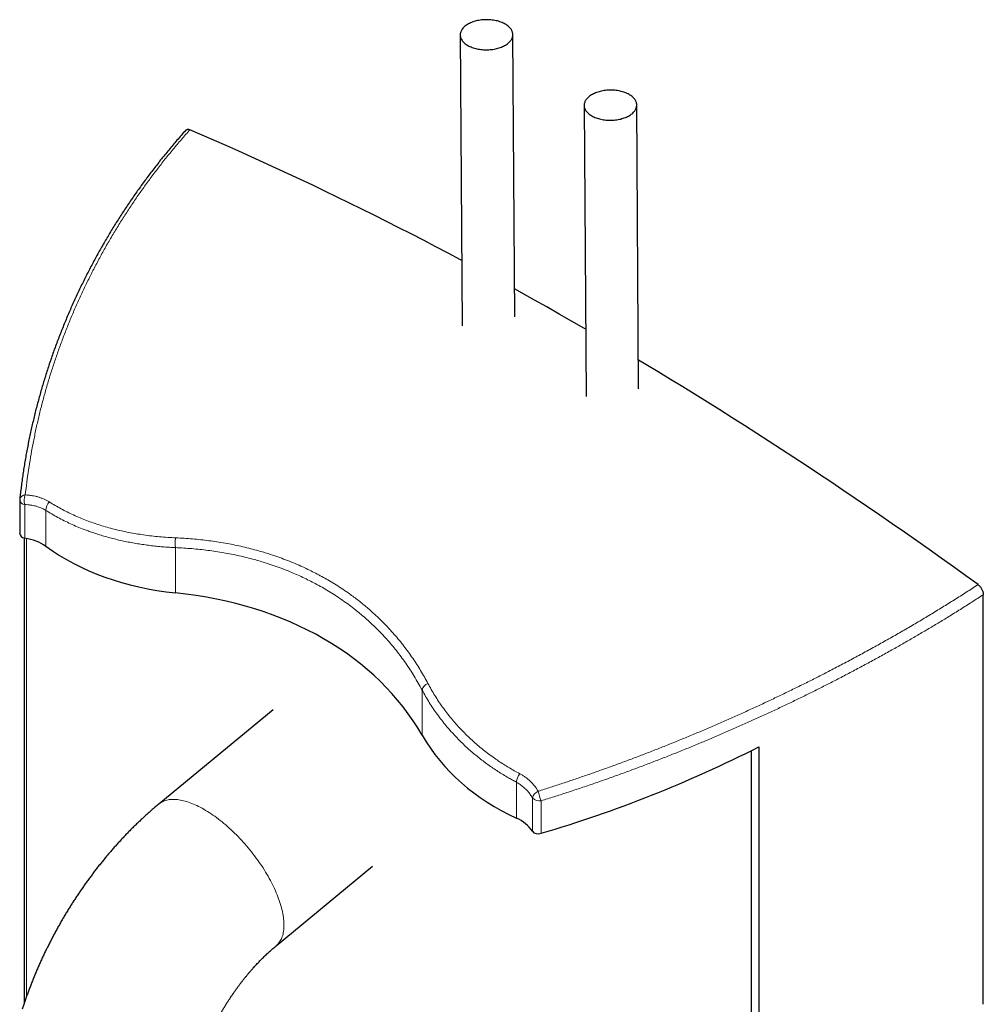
# Model space of a CAD drawing. Header units: millimetres. Extents: x 8 to 861, y 12 to 2652.
# Tile 4 of 12: x 638 to 857, y 975 to 1199. Entities that reach past the tile are written whole.
import ezdxf

# ---------------------------------------------------------------- set-up
doc = ezdxf.new("R2010")
doc.units = ezdxf.units.MM

msp = doc.modelspace()

# ---------------------------------------------------------------- linework, layer by layer
at = {"color": 7, "linetype": 'Continuous', "lineweight": 30}
for p, q in [((738.1, 1196.02), (738.55, 1129.65)), ((750.53, 1131.7), (750.1, 1196.1)), ((766.38, 1179.95), (766.83, 1113.47)), ((778.82, 1115.25), (778.38, 1180.03)), ((637.56, 1089.88), (637.56, 1082.38)), ((638.56, 1081.22), (638.56, 974.94)), ((857.47, 974.8), (857.47, 1068.27)), ((695.39, 1042.01), (669.33, 1020.5)), ((804.54, 78.73), (804.54, 1032.7)), ((806.27, 1033.58), (806.27, 942.86)), ((696.06, 988.11), (718.11, 1006.3))]:
    msp.add_line(p, q, dxfattribs=at)
at = {"color": 8, "linetype": 'Continuous', "lineweight": 0}
for p, q in [((638.71, 1081.19), (638.71, 1088.83)), ((643.51, 1079.31), (643.51, 1087.52)), ((639.14, 976.59), (639.14, 1081.12)), ((673.12, 1068.7), (673.12, 1079.01)), ((729.41, 1036.2), (729.41, 1046.49)), ((750.91, 1017.31), (750.91, 1025.48)), ((754.58, 1014.3), (754.58, 1021.9)), ((756.57, 1013.83), (756.57, 1021.24))]:
    msp.add_line(p, q, dxfattribs=at)
at = {"color": 7, "linetype": 'Continuous', "lineweight": 30, "flags": 128}
for points in [[(739.86, 1193.61), (740.08, 1193.49), (740.32, 1193.38), (740.56, 1193.27), (740.81, 1193.17), (741.08, 1193.08), (741.35, 1192.99), (741.63, 1192.92), (741.91, 1192.85), (742.2, 1192.79), (742.5, 1192.74), (742.8, 1192.7), (743.1, 1192.67), (743.41, 1192.64), (743.71, 1192.63), (744.02, 1192.62), (744.33, 1192.63), (744.64, 1192.64), (744.95, 1192.66), (745.25, 1192.69), (745.55, 1192.73), (745.85, 1192.78), (746.14, 1192.84), (746.43, 1192.9), (746.71, 1192.98), (746.99, 1193.06), (747.25, 1193.15), (747.51, 1193.25), (747.76, 1193.35), (748, 1193.47), (748.23, 1193.59), (748.45, 1193.71), (748.66, 1193.84), (748.85, 1193.98), (749.03, 1194.13), (749.2, 1194.28), (749.36, 1194.43), (749.5, 1194.59), (749.63, 1194.75), (749.74, 1194.91), (749.84, 1195.08), (749.92, 1195.25), (749.99, 1195.43), (750.04, 1195.6), (750.08, 1195.78), (750.1, 1195.95), (750.1, 1196.13), (750.09, 1196.31), (750.06, 1196.48), (750.02, 1196.66), (749.96, 1196.83), (749.88, 1197), (749.79, 1197.17), (749.69, 1197.34), (749.57, 1197.5), (749.43, 1197.66), (749.28, 1197.81), (749.12, 1197.96), (748.94, 1198.11), (748.76, 1198.25), (748.56, 1198.38), (748.34, 1198.51), (748.12, 1198.63), (747.88, 1198.74), (747.64, 1198.85), (747.39, 1198.95), (747.12, 1199.04), (746.85, 1199.13), (746.57, 1199.2), (746.29, 1199.27), (746, 1199.33), (745.7, 1199.38), (745.4, 1199.42), (745.1, 1199.45), (744.79, 1199.48), (744.49, 1199.49), (744.18, 1199.5), (743.87, 1199.49), (743.56, 1199.48), (743.25, 1199.46), (742.95, 1199.43), (742.65, 1199.39), (742.35, 1199.34), (742.06, 1199.28), (741.77, 1199.22), (741.49, 1199.14), (741.21, 1199.06), (740.95, 1198.97), (740.69, 1198.87), (740.44, 1198.76), (740.2, 1198.65), (739.97, 1198.53), (739.75, 1198.41), (739.54, 1198.27), (739.35, 1198.14), (739.17, 1197.99), (739, 1197.84), (738.84, 1197.69), (738.7, 1197.53), (738.57, 1197.37), (738.46, 1197.2), (738.36, 1197.04), (738.28, 1196.87), (738.21, 1196.69), (738.16, 1196.52), (738.12, 1196.34), (738.1, 1196.17), (738.1, 1195.99), (738.11, 1195.81), (738.14, 1195.64), (738.18, 1195.46), (738.24, 1195.29), (738.32, 1195.12), (738.41, 1194.95), (738.51, 1194.78), (738.63, 1194.62), (738.77, 1194.46), (738.92, 1194.31), (739.08, 1194.16), (739.26, 1194.01), (739.44, 1193.87), (739.64, 1193.74), (739.86, 1193.61)], [(768.14, 1177.54), (768.36, 1177.42), (768.6, 1177.3), (768.84, 1177.2), (769.1, 1177.1), (769.36, 1177), (769.63, 1176.92), (769.91, 1176.84), (770.19, 1176.78), (770.49, 1176.72), (770.78, 1176.67), (771.08, 1176.63), (771.38, 1176.59), (771.69, 1176.57), (772, 1176.56), (772.31, 1176.55), (772.62, 1176.55), (772.92, 1176.57), (773.23, 1176.59), (773.53, 1176.62), (773.84, 1176.66), (774.13, 1176.71), (774.43, 1176.77), (774.72, 1176.83), (775, 1176.91), (775.27, 1176.99), (775.54, 1177.08), (775.8, 1177.18), (776.05, 1177.28), (776.29, 1177.39), (776.52, 1177.51), (776.73, 1177.64), (776.94, 1177.77), (777.14, 1177.91), (777.32, 1178.05), (777.49, 1178.2), (777.64, 1178.36), (777.78, 1178.51), (777.91, 1178.68), (778.02, 1178.84), (778.12, 1179.01), (778.2, 1179.18), (778.27, 1179.35), (778.32, 1179.53), (778.36, 1179.7), (778.38, 1179.88), (778.38, 1180.06), (778.37, 1180.24), (778.34, 1180.41), (778.3, 1180.59), (778.24, 1180.76), (778.17, 1180.93), (778.08, 1181.1), (777.97, 1181.27), (777.85, 1181.43), (777.72, 1181.59), (777.57, 1181.74), (777.4, 1181.89), (777.23, 1182.04), (777.04, 1182.18), (776.84, 1182.31), (776.63, 1182.44), (776.4, 1182.56), (776.17, 1182.67), (775.92, 1182.78), (775.67, 1182.88), (775.41, 1182.97), (775.13, 1183.05), (774.86, 1183.13), (774.57, 1183.2), (774.28, 1183.26), (773.99, 1183.31), (773.69, 1183.35), (773.38, 1183.38), (773.08, 1183.4), (772.77, 1183.42), (772.46, 1183.42), (772.15, 1183.42), (771.84, 1183.41), (771.54, 1183.39), (771.23, 1183.35), (770.93, 1183.31), (770.63, 1183.27), (770.34, 1183.21), (770.05, 1183.14), (769.77, 1183.07), (769.5, 1182.99), (769.23, 1182.9), (768.97, 1182.8), (768.72, 1182.69), (768.48, 1182.58), (768.25, 1182.46), (768.03, 1182.33), (767.83, 1182.2), (767.63, 1182.06), (767.45, 1181.92), (767.28, 1181.77), (767.12, 1181.62), (766.98, 1181.46), (766.86, 1181.3), (766.74, 1181.13), (766.64, 1180.96), (766.56, 1180.79), (766.5, 1180.62), (766.44, 1180.45), (766.41, 1180.27), (766.39, 1180.09), (766.38, 1179.92), (766.4, 1179.74), (766.42, 1179.56), (766.47, 1179.39), (766.53, 1179.21), (766.6, 1179.04), (766.69, 1178.87), (766.8, 1178.71), (766.92, 1178.55), (767.05, 1178.39), (767.2, 1178.23), (767.36, 1178.08), (767.54, 1177.94), (767.73, 1177.8), (767.93, 1177.67), (768.14, 1177.54)], [(738.45, 1144.57), (738.17, 1144.72), (735.35, 1146.21), (732.54, 1147.68), (729.72, 1149.15), (726.91, 1150.6), (724.1, 1152.03), (721.28, 1153.45), (718.47, 1154.86), (715.66, 1156.26), (712.85, 1157.64), (710.04, 1159.01), (707.23, 1160.37), (704.43, 1161.71), (701.62, 1163.04), (698.81, 1164.35), (696.01, 1165.65), (693.21, 1166.94), (690.4, 1168.22), (687.6, 1169.48), (684.8, 1170.73), (682, 1171.96), (679.21, 1173.18), (676.41, 1174.39)], [(766.73, 1128.88), (766.34, 1129.11), (763.52, 1130.73), (760.7, 1132.33), (757.89, 1133.93), (755.07, 1135.51), (752.25, 1137.08), (750.49, 1138.05)], [(856.27, 1070.57), (853.47, 1072.59), (850.67, 1074.6), (847.88, 1076.59), (845.08, 1078.58), (842.28, 1080.55), (839.47, 1082.51), (836.67, 1084.46), (833.87, 1086.4), (831.06, 1088.32), (828.25, 1090.23), (825.45, 1092.13), (822.64, 1094.02), (819.83, 1095.89), (817.02, 1097.75), (814.21, 1099.6), (811.39, 1101.44), (808.58, 1103.26), (805.77, 1105.08), (802.96, 1106.87), (800.14, 1108.66), (797.33, 1110.44), (794.51, 1112.2), (791.69, 1113.94), (788.88, 1115.68), (786.06, 1117.4), (783.24, 1119.11), (780.43, 1120.81), (778.78, 1121.8)]]:
    msp.add_lwpolyline(points, dxfattribs=at)
at = {"color": 8, "linetype": 'Continuous', "lineweight": 0, "flags": 128}
for points in [[(669.33, 1020.5), (669.47, 1020.62), (669.68, 1020.77), (669.9, 1020.9), (670.13, 1021.03), (670.37, 1021.14), (670.62, 1021.24), (670.87, 1021.32), (671.14, 1021.39), (671.42, 1021.45), (671.7, 1021.5), (671.99, 1021.54), (672.29, 1021.56), (672.6, 1021.56), (672.91, 1021.56), (673.24, 1021.54), (673.57, 1021.51), (673.9, 1021.47), (674.24, 1021.41), (674.59, 1021.34), (674.95, 1021.26), (675.31, 1021.16), (675.68, 1021.06), (676.05, 1020.94), (676.43, 1020.8), (676.81, 1020.66), (677.2, 1020.5), (677.59, 1020.33), (677.98, 1020.15), (678.38, 1019.95), (678.78, 1019.75), (679.19, 1019.53), (679.59, 1019.3), (680, 1019.06), (680.41, 1018.81), (680.82, 1018.55), (681.24, 1018.28), (681.65, 1017.99), (682.07, 1017.7), (682.49, 1017.4), (682.9, 1017.08), (683.32, 1016.76), (683.74, 1016.43), (684.15, 1016.09), (684.57, 1015.74), (684.98, 1015.38), (685.39, 1015.01), (685.8, 1014.63), (686.21, 1014.25), (686.61, 1013.86), (687.01, 1013.46), (687.41, 1013.06), (687.8, 1012.65), (688.19, 1012.23), (688.58, 1011.8), (688.96, 1011.38), (689.34, 1010.94), (689.71, 1010.5), (690.08, 1010.06), (690.44, 1009.61), (690.8, 1009.16), (691.14, 1008.7), (691.49, 1008.24), (691.82, 1007.78), (692.15, 1007.31), (692.48, 1006.85), (692.79, 1006.38), (693.1, 1005.91), (693.4, 1005.43), (693.69, 1004.96), (693.97, 1004.49), (694.25, 1004.01), (694.51, 1003.54), (694.77, 1003.07), (695.02, 1002.6), (695.26, 1002.12), (695.49, 1001.66), (695.71, 1001.19), (695.92, 1000.72), (696.12, 1000.26), (696.31, 999.8), (696.49, 999.35), (696.66, 998.9), (696.81, 998.45), (696.96, 998.01), (697.1, 997.57), (697.23, 997.13), (697.34, 996.71), (697.45, 996.28), (697.54, 995.87)], [(697.54, 995.87), (697.62, 995.46), (697.69, 995.06), (697.75, 994.66), (697.8, 994.27), (697.84, 993.89), (697.86, 993.51), (697.88, 993.15), (697.88, 992.79), (697.87, 992.44), (697.85, 992.1), (697.82, 991.77), (697.78, 991.45), (697.72, 991.14), (697.66, 990.84), (697.58, 990.55), (697.49, 990.27), (697.39, 990), (697.28, 989.74), (697.16, 989.49), (697.03, 989.25), (696.89, 989.03), (696.73, 988.81), (696.57, 988.61), (696.39, 988.42), (696.21, 988.24), (696.06, 988.11)]]:
    msp.add_lwpolyline(points, dxfattribs=at)
at = {"color": 7, "linetype": 'Continuous', "lineweight": 30}
msp.add_arc((639.56, 1089.88), 2, 173.8117, 180, dxfattribs=at)
at = {"color": 8, "linetype": 'Continuous', "lineweight": 0}
for centre, radius, start, end in [((638.83, 1090.11), 1.28, 190.5421, 264.7832), ((638.85, 1089.72), 1.33, 90.5797, 163.6675), ((642.48, 1089.72), 3.88, 160.0172, 193.2982), ((646.3, 1087.47), 2.79, 135.1616, 178.9481), ((677.32, 1079.93), 4.31, 162.2132, 192.3092), ((731.63, 1045.93), 2.29, 113.4784, 165.8561), ((754.42, 1025.19), 3.53, 140.8088, 175.2222), ((756.94, 1021.23), 2.45, 115.4264, 164.1032), ((772.5, 1027.43), 17.09, 193.5251, 201.2445), ((756.28, 1023.69), 2.47, 226.5941, 276.8689)]:
    msp.add_arc(centre, radius, start, end, dxfattribs=at)
at = {"color": 7, "linetype": 'Continuous', "lineweight": 30}
for centre, major_axis, start_param, end_param in [((639.56, 1082.82), (1.88, 0.97), 2.786828, 3.91635), ((632.6, 1069.51), (13.41, 6.93), 0.348875, 0.774757), ((702.37, 1132.22), (72.39, 37.43), 3.490468, 3.969011), ((634.09, 983.96), (96.59, 49.93), 0.03385, 0.827418), ((800.85, 1075.36), (72.39, 37.43), 3.175442, 3.653985), ((738.32, 1170.17), (189.13, 97.78), 4.448255, 4.701277), ((741.65, 1006.56), (13.41, 6.93), 0.08651, 0.512393), ((756.39, 1015.38), (1.88, 0.97), 3.228103, 4.448255)]:
    msp.add_ellipse(centre, major_axis=major_axis, ratio=0.716542, start_param=start_param, end_param=end_param, dxfattribs=at)
for points, knots in [([(675.45, 1174.26), (675.43, 1174.24), (675.08, 1173.85), (674.42, 1173.09), (673.46, 1171.99), (672.51, 1170.87), (671.57, 1169.75), (670.65, 1168.62), (669.73, 1167.48), (668.83, 1166.33), (667.93, 1165.18), (667.05, 1164.02), (666.18, 1162.84), (665.32, 1161.67), (664.47, 1160.48), (663.63, 1159.28), (662.8, 1158.08), (661.99, 1156.87), (661.18, 1155.66), (660.39, 1154.44), (659.61, 1153.21), (658.85, 1151.98), (658.09, 1150.74), (657.35, 1149.49), (656.62, 1148.24), (655.9, 1146.98), (655.2, 1145.71), (654.51, 1144.44), (653.83, 1143.16), (653.16, 1141.87), (652.5, 1140.58), (651.86, 1139.29), (651.23, 1137.98), (650.61, 1136.67), (650, 1135.36), (649.41, 1134.04), (648.83, 1132.72), (648.27, 1131.39), (647.72, 1130.06), (647.18, 1128.72), (646.65, 1127.37), (646.13, 1126.03), (645.63, 1124.68), (645.15, 1123.32), (644.67, 1121.96), (644.21, 1120.6), (643.77, 1119.23), (643.34, 1117.86), (642.92, 1116.49), (642.51, 1115.11), (642.12, 1113.73), (641.74, 1112.34), (641.37, 1110.95), (641.02, 1109.55), (640.68, 1108.16), (640.36, 1106.75), (640.05, 1105.34), (639.75, 1103.93), (639.46, 1102.52), (639.19, 1101.1), (638.93, 1099.68), (638.69, 1098.26), (638.46, 1096.84), (638.25, 1095.42), (638.05, 1093.99), (637.86, 1092.57), (637.7, 1091.27), (637.61, 1090.44), (637.57, 1090.09)], [0, 0, 0, 0, 0.0009037, 0.0159676, 0.0310388, 0.0461189, 0.0612097, 0.0763127, 0.0914297, 0.1065624, 0.1217124, 0.1368814, 0.152071, 0.167283, 0.1825191, 0.197781, 0.2130728, 0.2283367, 0.2436063, 0.2588831, 0.2741687, 0.2894644, 0.3047719, 0.3200927, 0.3354281, 0.3507798, 0.3661517, 0.3815165, 0.3968873, 0.4122843, 0.4277031, 0.4431396, 0.4585893, 0.4740479, 0.4895112, 0.5049745, 0.5204319, 0.5358666, 0.5513887, 0.5669063, 0.5824208, 0.5979338, 0.613447, 0.6289615, 0.6444786, 0.6600001, 0.6755275, 0.6910622, 0.706606, 0.7221604, 0.7377269, 0.7533071, 0.7689027, 0.7845151, 0.8001459, 0.8157968, 0.8314693, 0.8471651, 0.8628857, 0.8786039, 0.8943129, 0.9100142, 0.9257093, 0.9413994, 0.9570862, 0.9727711, 0.9884555, 1, 1, 1, 1]), ([(675.46, 1174.25), (675.48, 1174.28), (675.54, 1174.36), (675.68, 1174.44), (675.87, 1174.49), (676.08, 1174.49), (676.26, 1174.45), (676.37, 1174.4), (676.41, 1174.39)], [0, 0, 0, 0, 0.099239, 0.301289, 0.503333, 0.70153, 0.899743, 1, 1, 1, 1]), ([(856.27, 1070.57), (856.34, 1070.51), (856.5, 1070.39), (856.71, 1070.16), (856.91, 1069.91), (857.08, 1069.63), (857.23, 1069.34), (857.35, 1069.04), (857.42, 1068.74), (857.47, 1068.48), (857.47, 1068.33), (857.47, 1068.27)], [0, 0, 0, 0, 0.11507, 0.23013, 0.345243, 0.460359, 0.574788, 0.68923, 0.805198, 0.921185, 1, 1, 1, 1]), ([(669.33, 1020.5), (669.19, 1020.39), (668.81, 1020.07), (668.18, 1019.54), (667.45, 1018.91), (666.73, 1018.27), (666.01, 1017.62), (665.3, 1016.96), (664.59, 1016.29), (663.89, 1015.61), (663.19, 1014.93), (662.5, 1014.23), (661.82, 1013.53), (661.15, 1012.82), (660.48, 1012.09), (659.81, 1011.37), (659.15, 1010.63), (658.5, 1009.89), (657.86, 1009.13), (657.22, 1008.38), (656.59, 1007.61), (655.97, 1006.84), (655.35, 1006.06), (654.74, 1005.27), (654.14, 1004.47), (653.55, 1003.67), (652.96, 1002.87), (652.38, 1002.06), (651.8, 1001.24), (651.24, 1000.41), (650.68, 999.58), (650.13, 998.74), (649.59, 997.9), (649.05, 997.06), (648.52, 996.2), (648, 995.35), (647.49, 994.48), (646.99, 993.62), (646.49, 992.74), (646.01, 991.87), (645.53, 990.99), (645.06, 990.1), (644.6, 989.21), (644.14, 988.32), (643.7, 987.42), (643.26, 986.52), (642.83, 985.61), (642.42, 984.7), (642.01, 983.79), (641.61, 982.88), (641.21, 981.96), (640.83, 981.04), (640.46, 980.11), (640.1, 979.19), (639.74, 978.26), (639.4, 977.33), (639.06, 976.39), (638.74, 975.46), (638.43, 974.56), (638.25, 973.97), (638.16, 973.7)], [0, 0, 0, 0, 0.009773, 0.02744, 0.045089, 0.062725, 0.080347, 0.097955, 0.115548, 0.133126, 0.150689, 0.168237, 0.18577, 0.203288, 0.220791, 0.23828, 0.255754, 0.273214, 0.290661, 0.308095, 0.325516, 0.342926, 0.360323, 0.37771, 0.395087, 0.412454, 0.429812, 0.447161, 0.464503, 0.481838, 0.499167, 0.51649, 0.533809, 0.551123, 0.568434, 0.585743, 0.603049, 0.620355, 0.637661, 0.654966, 0.672273, 0.689582, 0.706893, 0.724207, 0.741526, 0.758849, 0.776177, 0.793512, 0.810854, 0.828204, 0.845562, 0.86293, 0.880307, 0.897695, 0.915094, 0.932505, 0.949928, 0.967364, 0.984815, 1, 1, 1, 1]), ([(678.15, 960.87), (678.18, 960.96), (678.27, 961.25), (678.43, 961.74), (678.63, 962.32), (678.84, 962.9), (679.06, 963.48), (679.28, 964.07), (679.51, 964.66), (679.75, 965.25), (680, 965.84), (680.25, 966.43), (680.51, 967.02), (680.78, 967.61), (681.06, 968.2), (681.34, 968.79), (681.63, 969.38), (681.93, 969.96), (682.23, 970.55), (682.54, 971.13), (682.86, 971.71), (683.18, 972.29), (683.51, 972.86), (683.84, 973.43), (684.18, 974), (684.52, 974.56), (684.87, 975.12), (685.23, 975.67), (685.59, 976.22), (685.95, 976.76), (686.32, 977.3), (686.69, 977.83), (687.06, 978.36), (687.44, 978.88), (687.83, 979.39), (688.21, 979.89), (688.6, 980.39), (688.99, 980.88), (689.39, 981.36), (689.78, 981.84), (690.18, 982.3), (690.58, 982.76), (690.98, 983.21), (691.38, 983.65), (691.78, 984.08), (692.18, 984.5), (692.58, 984.92), (692.98, 985.32), (693.38, 985.71), (693.78, 986.1), (694.18, 986.47), (694.58, 986.83), (694.97, 987.19), (695.37, 987.53), (695.73, 987.84), (695.96, 988.03), (696.06, 988.11)], [0, 0, 0, 0, 0.009548, 0.028227, 0.046933, 0.065672, 0.084442, 0.10324, 0.122067, 0.140919, 0.159796, 0.178694, 0.197613, 0.21655, 0.235504, 0.254473, 0.273455, 0.292449, 0.311451, 0.330461, 0.349477, 0.368496, 0.387518, 0.406539, 0.425557, 0.444572, 0.46358, 0.48258, 0.50157, 0.520549, 0.539514, 0.558463, 0.577396, 0.596309, 0.615201, 0.634071, 0.652916, 0.671735, 0.690526, 0.709287, 0.728017, 0.746714, 0.765376, 0.784002, 0.80259, 0.821138, 0.839646, 0.858111, 0.876532, 0.894909, 0.913239, 0.931522, 0.949757, 0.967942, 0.986076, 1, 1, 1, 1])]:
    msp.add_open_spline(points, degree=3, knots=knots, dxfattribs=at)
at = {"color": 8, "linetype": 'Continuous', "lineweight": 0}
for points, knots in [([(676.41, 1174.39), (675.76, 1173.65), (674.46, 1172.17), (672.56, 1169.92), (670.71, 1167.64), (668.91, 1165.33), (667.15, 1162.99), (665.44, 1160.63), (663.78, 1158.23), (662.16, 1155.81), (660.59, 1153.35), (659.06, 1150.85), (657.58, 1148.33), (656.16, 1145.79), (654.78, 1143.22), (653.46, 1140.63), (652.18, 1138.02), (650.97, 1135.39), (649.8, 1132.74), (648.7, 1130.08), (647.64, 1127.41), (646.64, 1124.71), (645.69, 1121.99), (644.79, 1119.26), (643.95, 1116.52), (643.16, 1113.75), (642.43, 1110.96), (641.74, 1108.15), (641.12, 1105.32), (640.55, 1102.49), (640.03, 1099.64), (639.57, 1096.78), (639.17, 1093.92), (638.95, 1092), (638.84, 1091.05)], [0, 0, 0, 0, 0.030606, 0.061216, 0.091826, 0.122432, 0.153171, 0.183914, 0.214658, 0.245397, 0.27654, 0.307687, 0.338834, 0.369976, 0.401253, 0.432533, 0.463814, 0.49509, 0.52632, 0.557554, 0.588788, 0.620019, 0.651377, 0.68274, 0.714103, 0.745461, 0.777211, 0.808965, 0.840719, 0.872469, 0.90435, 0.936235, 0.968119, 1, 1, 1, 1]), ([(638.84, 1091.05), (639.11, 1091.03), (639.66, 1090.99), (640.44, 1090.88), (641.16, 1090.74), (641.84, 1090.56), (642.49, 1090.34), (643.13, 1090.08), (643.74, 1089.79), (644.13, 1089.56), (644.32, 1089.44)], [0, 0, 0, 0, 0.1340875, 0.2686672, 0.3887002, 0.5088254, 0.6288536, 0.7525343, 0.8763224, 1, 1, 1, 1]), ([(643.51, 1087.52), (643.38, 1087.6), (643.14, 1087.74), (642.76, 1087.94), (642.36, 1088.12), (641.94, 1088.28), (641.51, 1088.42), (641.07, 1088.54), (640.6, 1088.64), (640.17, 1088.71), (639.67, 1088.78), (639.19, 1088.82), (638.83, 1088.83), (638.71, 1088.83)], [0, 0, 0, 0, 0.089855, 0.180069, 0.270283, 0.360999, 0.451717, 0.54421, 0.637342, 0.730475, 0.79776, 0.932515, 1, 1, 1, 1]), ([(644.32, 1089.44), (644.75, 1089.17), (645.63, 1088.63), (646.99, 1087.87), (648.39, 1087.14), (649.84, 1086.46), (651.32, 1085.81), (652.83, 1085.21), (654.36, 1084.65), (655.91, 1084.13), (657.5, 1083.66), (659.11, 1083.23), (660.76, 1082.84), (662.43, 1082.49), (664.11, 1082.18), (665.84, 1081.91), (667.63, 1081.68), (669.47, 1081.49), (671.34, 1081.34), (672.6, 1081.27), (673.22, 1081.24)], [0, 0, 0, 0, 0.055269, 0.110549, 0.165817, 0.221502, 0.277199, 0.332884, 0.387536, 0.44221, 0.496884, 0.551537, 0.606629, 0.661721, 0.715947, 0.770174, 0.827619, 0.885086, 0.942554, 1, 1, 1, 1]), ([(673.12, 1079.01), (672.75, 1079.03), (672.02, 1079.07), (670.81, 1079.15), (669.48, 1079.26), (668.03, 1079.41), (666.6, 1079.59), (665.16, 1079.8), (663.73, 1080.03), (662.32, 1080.29), (660.91, 1080.58), (659.52, 1080.91), (658.15, 1081.25), (656.8, 1081.63), (655.47, 1082.03), (654.27, 1082.43), (653.2, 1082.81), (652.03, 1083.24), (650.69, 1083.78), (649.18, 1084.45), (647.7, 1085.15), (646.26, 1085.9), (644.86, 1086.69), (643.96, 1087.24), (643.51, 1087.52)], [0, 0, 0, 0, 0.032509, 0.065018, 0.1088, 0.152587, 0.196369, 0.240946, 0.285528, 0.330105, 0.375095, 0.420091, 0.465081, 0.509976, 0.554877, 0.599773, 0.633367, 0.666962, 0.72236, 0.77777, 0.833168, 0.888775, 0.944393, 1, 1, 1, 1]), ([(673.22, 1081.24), (673.86, 1081.21), (675.12, 1081.15), (677.01, 1081.01), (678.88, 1080.83), (680.74, 1080.61), (682.59, 1080.35), (684.42, 1080.04), (686.25, 1079.7), (688.05, 1079.32), (689.84, 1078.89), (691.46, 1078.47), (692.93, 1078.05), (694.25, 1077.64), (695.73, 1077.16), (697.36, 1076.58), (699.14, 1075.9), (700.89, 1075.18), (702.53, 1074.45), (704.05, 1073.71), (705.47, 1072.99), (706.87, 1072.24), (708.31, 1071.41), (709.8, 1070.51), (711.32, 1069.52), (712.66, 1068.59), (713.83, 1067.74), (714.86, 1066.96), (715.87, 1066.15), (716.87, 1065.32), (717.99, 1064.34), (719.22, 1063.21), (720.54, 1061.92), (721.82, 1060.58), (723.03, 1059.24), (724.17, 1057.9), (725.24, 1056.55), (726.27, 1055.18), (727.25, 1053.79), (728.18, 1052.38), (729.07, 1050.96), (729.92, 1049.51), (730.45, 1048.53), (730.72, 1048.03)], [0, 0, 0, 0, 0.025, 0.050009, 0.075021, 0.10003, 0.12503, 0.150194, 0.175368, 0.200545, 0.225719, 0.250884, 0.270069, 0.289256, 0.308442, 0.335349, 0.362265, 0.38918, 0.416087, 0.439048, 0.462013, 0.484979, 0.50794, 0.534524, 0.561113, 0.587698, 0.60666, 0.625622, 0.644964, 0.664307, 0.683648, 0.711473, 0.739307, 0.767141, 0.794966, 0.820897, 0.846835, 0.872773, 0.898705, 0.924025, 0.949352, 0.974679, 1, 1, 1, 1]), ([(729.41, 1046.49), (729.12, 1047.03), (728.54, 1048.1), (727.62, 1049.65), (726.67, 1051.17), (725.67, 1052.65), (724.62, 1054.1), (723.55, 1055.49), (722.44, 1056.84), (721.32, 1058.14), (720.15, 1059.4), (718.95, 1060.62), (717.72, 1061.79), (716.47, 1062.92), (715.19, 1064.02), (713.84, 1065.1), (712.44, 1066.16), (711, 1067.19), (709.54, 1068.16), (708.07, 1069.08), (706.56, 1069.96), (705.08, 1070.78), (703.62, 1071.53), (702.19, 1072.23), (700.74, 1072.89), (699.17, 1073.56), (697.47, 1074.23), (695.65, 1074.89), (693.98, 1075.45), (692.46, 1075.91), (690.99, 1076.33), (689.39, 1076.75), (687.65, 1077.16), (685.89, 1077.53), (684.12, 1077.86), (682.33, 1078.15), (680.52, 1078.4), (678.69, 1078.61), (676.84, 1078.79), (674.99, 1078.92), (673.74, 1078.98), (673.12, 1079.01)], [0, 0, 0, 0, 0.027963, 0.055926, 0.0834, 0.110882, 0.138364, 0.165838, 0.192254, 0.218678, 0.245103, 0.271519, 0.297236, 0.322959, 0.348683, 0.374399, 0.401435, 0.428471, 0.454405, 0.480346, 0.506287, 0.532221, 0.555538, 0.57886, 0.602182, 0.625499, 0.653369, 0.681244, 0.709114, 0.729098, 0.749083, 0.774088, 0.799103, 0.824122, 0.849137, 0.874143, 0.899308, 0.924483, 0.94966, 0.974835, 1, 1, 1, 1]), ([(755.89, 1023.44), (756.83, 1023.73), (758.71, 1024.33), (761.52, 1025.25), (764.34, 1026.19), (767.15, 1027.15), (769.96, 1028.14), (772.76, 1029.15), (775.56, 1030.17), (778.36, 1031.22), (781.15, 1032.29), (783.93, 1033.38), (786.71, 1034.5), (789.49, 1035.63), (792.28, 1036.79), (795.06, 1037.97), (797.83, 1039.17), (800.61, 1040.4), (803.38, 1041.65), (806.15, 1042.92), (808.9, 1044.21), (811.65, 1045.52), (814.38, 1046.84), (817.11, 1048.19), (819.82, 1049.55), (822.59, 1050.98), (825.44, 1052.47), (828.36, 1054.02), (831.25, 1055.59), (834.12, 1057.18), (836.97, 1058.79), (839.8, 1060.41), (842.61, 1062.06), (845.39, 1063.73), (848.15, 1065.42), (850.89, 1067.12), (853.6, 1068.83), (855.38, 1069.99), (856.27, 1070.57)], [0, 0, 0, 0, 0.026322, 0.052646, 0.07897, 0.105292, 0.131691, 0.158093, 0.184495, 0.210894, 0.237374, 0.263857, 0.29034, 0.31682, 0.343622, 0.370425, 0.397229, 0.424031, 0.451132, 0.478237, 0.505341, 0.532443, 0.559634, 0.586827, 0.614021, 0.641212, 0.671033, 0.700863, 0.730695, 0.760528, 0.790357, 0.820178, 0.850142, 0.880114, 0.910089, 0.940065, 0.970037, 1, 1, 1, 1]), ([(857.47, 1068.27), (856.61, 1067.71), (854.87, 1066.59), (852.24, 1064.93), (849.67, 1063.33), (847.16, 1061.8), (844.71, 1060.34), (842.24, 1058.89), (839.75, 1057.45), (837.2, 1056), (834.57, 1054.53), (831.86, 1053.04), (829.14, 1051.58), (826.4, 1050.13), (823.69, 1048.72), (821.02, 1047.36), (818.39, 1046.04), (815.74, 1044.74), (813.08, 1043.45), (810.39, 1042.18), (807.7, 1040.92), (804.99, 1039.69), (802.26, 1038.46), (799.51, 1037.25), (796.74, 1036.05), (793.96, 1034.87), (791.16, 1033.71), (788.35, 1032.56), (785.51, 1031.43), (782.67, 1030.32), (779.81, 1029.23), (776.94, 1028.16), (774.05, 1027.1), (771.16, 1026.07), (768.26, 1025.06), (765.35, 1024.07), (762.43, 1023.1), (759.5, 1022.16), (757.55, 1021.55), (756.57, 1021.24)], [0, 0, 0, 0, 0.028999, 0.058001, 0.087, 0.113246, 0.139495, 0.165746, 0.191996, 0.218241, 0.246137, 0.274037, 0.301939, 0.32984, 0.357736, 0.384056, 0.410378, 0.436701, 0.463021, 0.489423, 0.515828, 0.542233, 0.568635, 0.595288, 0.621943, 0.648598, 0.675251, 0.702151, 0.729054, 0.755957, 0.782858, 0.80996, 0.837067, 0.864174, 0.891281, 0.918383, 0.945588, 0.972795, 1, 1, 1, 1]), ([(730.72, 1048.03), (730.97, 1047.57), (731.48, 1046.63), (732.3, 1045.26), (733.16, 1043.92), (734.08, 1042.59), (735.05, 1041.29), (736.06, 1040.02), (737.11, 1038.8), (738.2, 1037.61), (739.33, 1036.45), (740.5, 1035.32), (741.73, 1034.22), (742.99, 1033.16), (744.29, 1032.14), (745.55, 1031.21), (746.78, 1030.36), (747.97, 1029.58), (749.18, 1028.83), (750.42, 1028.11), (751.26, 1027.65), (751.69, 1027.42)], [0, 0, 0, 0, 0.0553168, 0.1106435, 0.1659599, 0.2216483, 0.2773471, 0.3330351, 0.3876448, 0.4422752, 0.4969053, 0.5515144, 0.6065598, 0.6616052, 0.7158074, 0.7700096, 0.8159946, 0.8619994, 0.9080106, 0.9540152, 1, 1, 1, 1]), ([(750.91, 1025.48), (750.6, 1025.65), (749.99, 1025.98), (748.98, 1026.55), (747.88, 1027.2), (746.71, 1027.94), (745.55, 1028.7), (744.42, 1029.5), (743.3, 1030.33), (742.21, 1031.18), (741.14, 1032.06), (740.09, 1032.96), (739.08, 1033.89), (738.1, 1034.84), (737.14, 1035.82), (736.3, 1036.73), (735.55, 1037.57), (734.76, 1038.5), (733.86, 1039.62), (732.87, 1040.94), (731.93, 1042.29), (731.04, 1043.66), (730.19, 1045.06), (729.67, 1046.02), (729.41, 1046.49)], [0, 0, 0, 0, 0.032479, 0.064958, 0.108714, 0.152475, 0.196231, 0.240806, 0.285388, 0.329963, 0.374981, 0.420005, 0.465023, 0.509971, 0.554924, 0.599872, 0.633512, 0.667153, 0.722529, 0.777917, 0.833293, 0.888859, 0.944434, 1, 1, 1, 1]), ([(751.69, 1027.42), (751.9, 1027.3), (752.32, 1027.07), (752.92, 1026.67), (753.49, 1026.23), (754.03, 1025.76), (754.54, 1025.25), (755.03, 1024.69), (755.48, 1024.09), (755.75, 1023.65), (755.89, 1023.44)], [0, 0, 0, 0, 0.120019, 0.240138, 0.360159, 0.483882, 0.607711, 0.731439, 0.865471, 1, 1, 1, 1]), ([(754.58, 1021.9), (754.51, 1022.03), (754.35, 1022.29), (754.09, 1022.68), (753.82, 1023.05), (753.52, 1023.41), (753.21, 1023.75), (752.87, 1024.08), (752.52, 1024.39), (752.15, 1024.69), (751.75, 1024.97), (751.34, 1025.24), (751.05, 1025.4), (750.91, 1025.48)], [0, 0, 0, 0, 0.089703, 0.179566, 0.269427, 0.359371, 0.449622, 0.539872, 0.630565, 0.721258, 0.813719, 0.90676, 1, 1, 1, 1])]:
    msp.add_open_spline(points, degree=3, knots=knots, dxfattribs=at)

doc.saveas('drawing.dxf')
